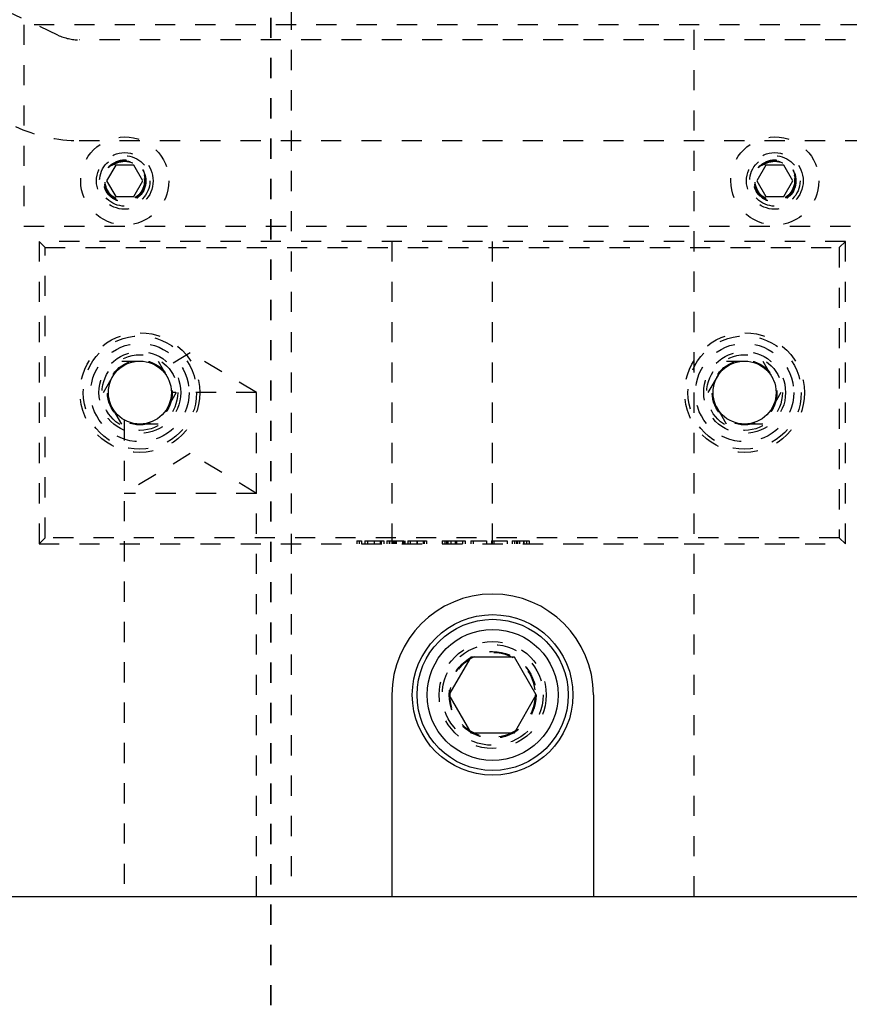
# Model space of a CAD drawing. Header units: inches. Extents: x 1687 to 2505, y -239 to -56.
# Tile 20 of 166: x 1734 to 1738, y -175 to -170. Entities that reach past the tile are written whole.
import ezdxf

# ---------------------------------------------------------------- set-up
doc = ezdxf.new("R2010")
doc.units = ezdxf.units.IN
doc.header["$LTSCALE"] = 0.5
doc.header["$MEASUREMENT"] = 0
doc.linetypes.add('HIDDEN', pattern=[0.225, 0.15, -0.075])
doc.linetypes.add('PHANTOM', pattern=[0.25, 0.125, -0.025, 0.025, -0.025, 0.025, -0.025])
doc.layers.add('SID-M-H', color=4, linetype='HIDDEN')
doc.layers.add('SID-M-S', color=105, linetype='Continuous')

msp = doc.modelspace()

# ---------------------------------------------------------------- linework, layer by layer
at = {"color": 7, "linetype": 'PHANTOM', "lineweight": 35}
msp.add_line((1735.32178, -144.94955), (1735.32178, -179.66955), dxfattribs=at)
at = {"layer": 'SID-M-H'}
for p, q in [((1735.42178, -150.30955), (1735.42178, -174.30955)), ((1737.42178, -174.30955), (1737.42178, -150.30955)), ((1734.26548, -170.03613), (1733.07248, -169.47982)), ((1739.44678, -169.98455), (1734.09678, -169.98455)), ((1734.09678, -169.98455), (1734.09678, -170.98455)), ((1740.37178, -170.05955), (1734.37114, -170.05955)), ((1734.37114, -170.55955), (1742.97178, -170.55955)), ((1734.55175, -170.68155), (1734.50672, -170.75955)), ((1734.64182, -170.68155), (1734.55175, -170.68155)), ((1734.68685, -170.75955), (1734.64182, -170.68155)), ((1737.77675, -170.68155), (1737.73172, -170.75955)), ((1737.86682, -170.68155), (1737.77675, -170.68155)), ((1737.91185, -170.75955), (1737.86682, -170.68155)), ((1734.50672, -170.75955), (1734.55175, -170.83755)), ((1734.64182, -170.83755), (1734.68685, -170.75955)), ((1737.73172, -170.75955), (1737.77675, -170.83755)), ((1737.86682, -170.83755), (1737.91185, -170.75955)), ((1734.55175, -170.83755), (1734.64182, -170.83755)), ((1737.77675, -170.83755), (1737.86682, -170.83755)), ((1734.09678, -170.98455), (1741.54678, -170.98455)), ((1738.17178, -171.05955), (1734.17178, -171.05955)), ((1734.17178, -171.05955), (1734.17178, -172.55955)), ((1734.20178, -171.08955), (1734.17178, -171.05955)), ((1735.92178, -171.05955), (1735.92178, -172.55955)), ((1736.42178, -172.55955), (1736.42178, -171.05955)), ((1738.14178, -171.08955), (1738.17178, -171.05955)), ((1738.17178, -172.55955), (1738.17178, -171.05955)), ((1734.20178, -172.52955), (1734.20178, -171.08955)), ((1734.20178, -171.08955), (1738.14178, -171.08955)), ((1738.14178, -171.08955), (1738.14178, -172.52955)), ((1734.49165, -171.80955), (1734.58172, -171.65355)), ((1734.58172, -171.65355), (1734.76185, -171.65355)), ((1734.76185, -171.65355), (1734.85192, -171.80955)), ((1734.92178, -171.61241), (1734.78134, -171.69679)), ((1735.24988, -171.80955), (1734.92178, -171.61241)), ((1737.49165, -171.80955), (1737.58172, -171.65355)), ((1737.58172, -171.65355), (1737.76185, -171.65355)), ((1737.76185, -171.65355), (1737.85192, -171.80955)), ((1734.58172, -171.96555), (1734.49165, -171.80955)), ((1734.85192, -171.80955), (1734.76185, -171.96555)), ((1735.24988, -171.80955), (1734.82803, -171.80955)), ((1735.24988, -174.30955), (1735.24988, -171.80955)), ((1737.58172, -171.96555), (1737.49165, -171.80955)), ((1737.85192, -171.80955), (1737.76185, -171.96555)), ((1734.59368, -171.94749), (1734.59368, -174.30955)), ((1734.76185, -171.96555), (1734.58172, -171.96555)), ((1737.76185, -171.96555), (1737.58172, -171.96555)), ((1734.92178, -172.11241), (1734.59368, -172.30955)), ((1735.24988, -172.30955), (1734.92178, -172.11241)), ((1735.24988, -172.30955), (1734.59368, -172.30955)), ((1734.17178, -172.55955), (1734.20178, -172.52955)), ((1738.14178, -172.52955), (1734.20178, -172.52955)), ((1738.17178, -172.55955), (1738.14178, -172.52955)), ((1734.17178, -172.55955), (1738.17178, -172.55955)), ((1735.74768, -172.54455), (1735.74768, -172.55955)), ((1735.75916, -172.54455), (1735.75916, -172.55955)), ((1735.77065, -172.54455), (1735.77065, -172.55955)), ((1735.78831, -172.54455), (1735.78831, -172.55955)), ((1735.80068, -172.54455), (1735.80068, -172.55955)), ((1735.83438, -172.54455), (1735.83438, -172.55955)), ((1735.8348, -172.54455), (1735.8348, -172.55955)), ((1735.86436, -172.54455), (1735.86436, -172.55955)), ((1735.86958, -172.54455), (1735.86958, -172.55955)), ((1735.88194, -172.54455), (1735.88194, -172.55955)), ((1735.89608, -172.54455), (1735.89608, -172.55955)), ((1735.89608, -172.54455), (1735.90844, -172.54455)), ((1735.90844, -172.54455), (1735.90844, -172.55955)), ((1735.91021, -172.54455), (1735.98087, -172.54455)), ((1735.91021, -172.54455), (1735.91021, -172.55955)), ((1735.92434, -172.54455), (1735.92434, -172.55955)), ((1735.92658, -172.54455), (1735.92658, -172.55955)), ((1735.934, -172.54455), (1735.934, -172.55955)), ((1735.93812, -172.54455), (1735.93812, -172.55955)), ((1735.93883, -172.54455), (1735.93883, -172.55955)), ((1735.94057, -172.54455), (1735.94057, -172.55955)), ((1735.94281, -172.54455), (1735.94281, -172.55955)), ((1735.97381, -172.54455), (1735.97381, -172.55955)), ((1735.98087, -172.54455), (1735.98087, -172.55955)), ((1735.98617, -172.54455), (1735.98617, -172.55955)), ((1736.00031, -172.54455), (1736.00031, -172.55955)), ((1736.01267, -172.54455), (1736.01267, -172.55955)), ((1736.04638, -172.54455), (1736.04638, -172.55955)), ((1736.04679, -172.54455), (1736.04679, -172.55955)), ((1736.07635, -172.54455), (1736.07635, -172.55955)), ((1736.08157, -172.54455), (1736.08157, -172.55955)), ((1736.09394, -172.54455), (1736.09394, -172.55955)), ((1736.17167, -172.54455), (1736.17167, -172.55955)), ((1736.17167, -172.54455), (1736.19949, -172.54455)), ((1736.18403, -172.54455), (1736.18403, -172.55955)), ((1736.19372, -172.54455), (1736.19372, -172.55955)), ((1736.19949, -172.54455), (1736.19949, -172.55955)), ((1736.19985, -172.54455), (1736.19985, -172.55955)), ((1736.21437, -172.54455), (1736.21437, -172.55955)), ((1736.23607, -172.54455), (1736.23607, -172.55955)), ((1736.23924, -172.54455), (1736.23924, -172.55955)), ((1736.24321, -172.54455), (1736.24321, -172.55955)), ((1736.27236, -172.54455), (1736.27236, -172.55955)), ((1736.28473, -172.54455), (1736.28473, -172.55955)), ((1736.313, -172.54455), (1736.39073, -172.54455)), ((1736.313, -172.54455), (1736.313, -172.55955)), ((1736.32536, -172.54455), (1736.32536, -172.55955)), ((1736.39073, -172.54455), (1736.39073, -172.55955)), ((1736.41546, -172.54455), (1736.41546, -172.55955)), ((1736.41546, -172.54455), (1736.49319, -172.54455)), ((1736.42783, -172.54455), (1736.42783, -172.55955)), ((1736.49319, -172.54455), (1736.49319, -172.55955)), ((1736.51792, -172.54455), (1736.51792, -172.55955)), ((1736.51792, -172.54455), (1736.54495, -172.54455)), ((1736.53029, -172.54455), (1736.53029, -172.55955)), ((1736.54014, -172.54455), (1736.54014, -172.55955)), ((1736.54495, -172.54455), (1736.54495, -172.55955)), ((1736.55441, -172.54455), (1736.55441, -172.55955)), ((1736.55549, -172.54455), (1736.55549, -172.55955)), ((1736.57523, -172.54455), (1736.57523, -172.55955)), ((1736.57633, -172.54455), (1736.57633, -172.55955)), ((1736.59035, -172.54455), (1736.59035, -172.55955)), ((1736.60272, -172.54455), (1736.60272, -172.55955))]:
    msp.add_line(p, q, dxfattribs=at)
for centre, radius in [((1734.59678, -170.75955), 0.2185), ((1737.82178, -170.75955), 0.2185), ((1734.59678, -170.75955), 0.1405), ((1737.82178, -170.75955), 0.1405), ((1734.59678, -170.75955), 0.125), ((1734.59678, -170.75955), 0.10497), ((1734.59678, -170.75955), 0.1047), ((1734.59678, -170.75955), 0.10418), ((1734.59678, -170.75955), 0.1005), ((1734.59678, -170.75955), 0.0975), ((1737.82178, -170.75955), 0.125), ((1737.82178, -170.75955), 0.10497), ((1737.82178, -170.75955), 0.1047), ((1737.82178, -170.75955), 0.10418), ((1737.82178, -170.75955), 0.1005), ((1737.82178, -170.75955), 0.0975), ((1734.67178, -171.80955), 0.2969), ((1734.67178, -171.80955), 0.28125), ((1737.67178, -171.80955), 0.2969), ((1737.67178, -171.80955), 0.28125), ((1734.67178, -171.80955), 0.24375), ((1734.67178, -171.80955), 0.203), ((1737.67178, -171.80955), 0.24375), ((1737.67178, -171.80955), 0.203), ((1734.67178, -171.80955), 0.1875), ((1734.67178, -171.80955), 0.16072), ((1734.67178, -171.80955), 0.16045), ((1734.67178, -171.80955), 0.15993), ((1737.67178, -171.80955), 0.1875), ((1737.67178, -171.80955), 0.16072), ((1737.67178, -171.80955), 0.16045), ((1737.67178, -171.80955), 0.15993), ((1736.42178, -173.30955), 0.2655), ((1736.42178, -173.30955), 0.25), ((1736.42178, -173.30955), 0.21542), ((1736.42178, -173.30955), 0.21515), ((1736.42178, -173.30955), 0.21463), ((1736.42178, -173.30955), 0.21095)]:
    msp.add_circle(centre, radius, dxfattribs=at)
for radius in [0.25, 0.75]:
    msp.add_arc((1734.37114, -169.80955), radius, 245, 270, dxfattribs=at)
for points, knots in [([(1735.74768, -172.54455), (1735.74788, -172.54455), (1735.74829, -172.54455), (1735.7514, -172.54455), (1735.75517, -172.54455), (1735.75783, -172.54455), (1735.75916, -172.54455)], [0, 0, 0, 0, 0.2795762, 0.5592837, 0.7795524, 1, 1, 1, 1]), ([(1735.75916, -172.54455), (1735.76086, -172.54455), (1735.76426, -172.54455), (1735.76797, -172.54455), (1735.77033, -172.54455), (1735.77054, -172.54455), (1735.77065, -172.54455)], [0, 0, 0, 0, 0.2796016, 0.559212, 0.7794752, 1, 1, 1, 1]), ([(1735.78831, -172.54455), (1735.78885, -172.54455), (1735.78951, -172.54455), (1735.80236, -172.54455), (1735.8113, -172.54455), (1735.8223, -172.54455), (1735.83036, -172.54455), (1735.83438, -172.54455)], [0, 0, 0, 0, 0.49870204, 0.62417652, 0.74946749, 0.87474529, 1, 1, 1, 1]), ([(1735.83438, -172.54455), (1735.83844, -172.54455), (1735.84655, -172.54455), (1735.86134, -172.54455), (1735.87996, -172.54455), (1735.88115, -172.54455), (1735.88194, -172.54455)], [0, 0, 0, 0, 0.1256001, 0.2511969, 0.5005813, 1, 1, 1, 1]), ([(1736.00031, -172.54455), (1736.00084, -172.54455), (1736.00151, -172.54455), (1736.01435, -172.54455), (1736.02329, -172.54455), (1736.03429, -172.54455), (1736.04235, -172.54455), (1736.04638, -172.54455)], [0, 0, 0, 0, 0.498702, 0.6241765, 0.7494675, 0.8747453, 1, 1, 1, 1]), ([(1736.04638, -172.54455), (1736.05043, -172.54455), (1736.05854, -172.54455), (1736.07333, -172.54455), (1736.09195, -172.54455), (1736.09314, -172.54455), (1736.09394, -172.54455)], [0, 0, 0, 0, 0.1256001, 0.2511969, 0.5005813, 1, 1, 1, 1]), ([(1736.19949, -172.54455), (1736.20777, -172.54455), (1736.22255, -172.54455), (1736.2369, -172.54455), (1736.24321, -172.54455)], [0, 0, 0, 0, 0.56044468, 1, 1, 1, 1]), ([(1736.24321, -172.54455), (1736.25023, -172.54455), (1736.26426, -172.54455), (1736.28131, -172.54455), (1736.28343, -172.54455), (1736.28473, -172.54455)], [0, 0, 0, 0, 0.28026406, 0.56071475, 1, 1, 1, 1]), ([(1736.54495, -172.54455), (1736.55084, -172.54455), (1736.56135, -172.54455), (1736.57176, -172.54455), (1736.57633, -172.54455)], [0, 0, 0, 0, 0.5603137, 1, 1, 1, 1]), ([(1736.57633, -172.54455), (1736.58052, -172.54455), (1736.58889, -172.54455), (1736.59755, -172.54455), (1736.60211, -172.54455), (1736.60252, -172.54455), (1736.60272, -172.54455)], [0, 0, 0, 0, 0.2797054, 0.5593809, 0.7795086, 1, 1, 1, 1])]:
    msp.add_open_spline(points, degree=3, knots=knots, dxfattribs=at)
at = {"layer": 'SID-M-S'}
for p, q in [((1736.31353, -173.12205), (1736.20528, -173.30955)), ((1736.53004, -173.12205), (1736.31353, -173.12205)), ((1736.63829, -173.30955), (1736.53004, -173.12205)), ((1735.92178, -173.30955), (1735.92178, -174.30955)), ((1736.20528, -173.30955), (1736.31353, -173.49705)), ((1736.53004, -173.49705), (1736.63829, -173.30955)), ((1736.92178, -173.30955), (1736.92178, -174.30955)), ((1736.31353, -173.49705), (1736.53004, -173.49705)), ((1728.92178, -174.30955), (1755.92178, -174.30955))]:
    msp.add_line(p, q, dxfattribs=at)
for centre, radius in [((1734.67178, -171.80955), 0.15625), ((1737.67178, -171.80955), 0.15625), ((1736.42178, -173.30955), 0.3985), ((1736.42178, -173.30955), 0.375), ((1736.42178, -173.30955), 0.325)]:
    msp.add_circle(centre, radius, dxfattribs=at)
msp.add_arc((1736.42178, -173.30955), 0.5, 0, 180, dxfattribs=at)

doc.saveas('drawing.dxf')
